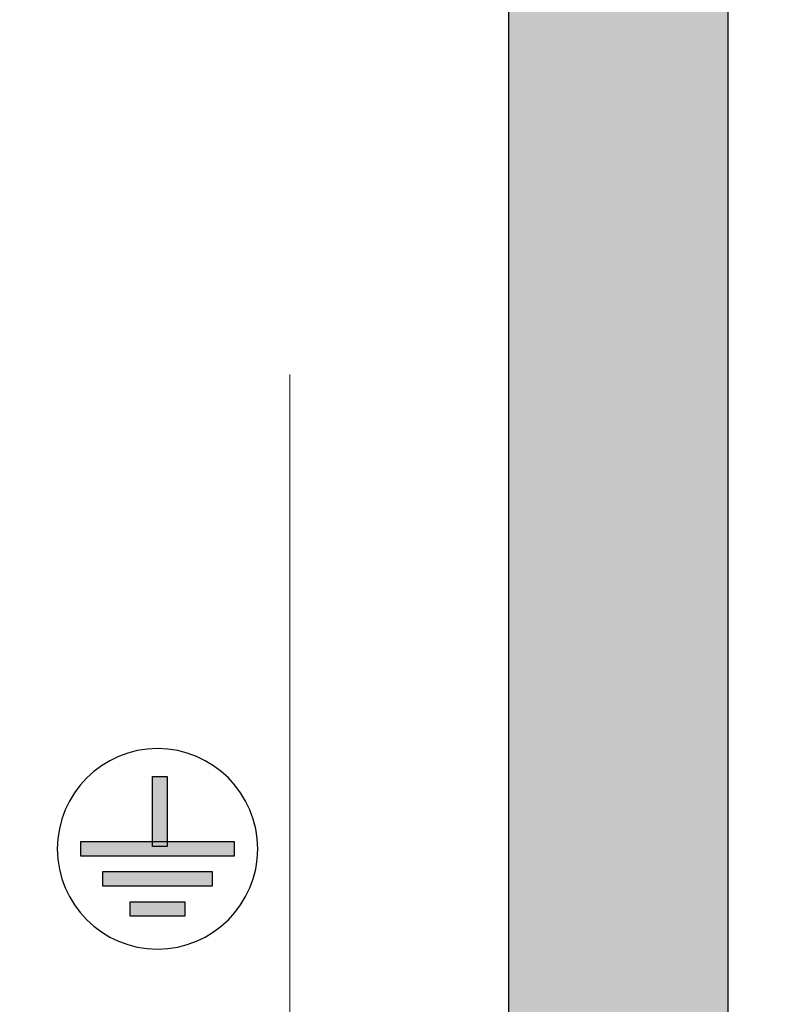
# Model space of a CAD drawing. Header units: millimetres. Extents: x -296 to 295, y -209 to 209.
# Tile 44 of 140: x -225 to -213, y 26 to 41. Entities that reach past the tile are written whole.
import ezdxf

# ---------------------------------------------------------------- set-up
doc = ezdxf.new("R2010")
doc.units = ezdxf.units.MM
doc.header["$MEASUREMENT"] = 0
doc.layers.add('layer 1', color=7, linetype='Continuous')

msp = doc.modelspace()

# ---------------------------------------------------------------- hatches: boundary and pattern name
at = {"layer": 'layer 1'}
h = msp.add_hatch(color=252, dxfattribs=at)
edge = h.paths.add_edge_path()
edge.add_spline(control_points=[(-217.3249, 46.9067), (-217.3249, 46.9067), (-213.8249, 46.9067), (-213.8249, 46.9067), (-213.8249, 46.9067), (-213.8249, 8.8465), (-213.8249, 8.8465), (-213.8249, 8.8465), (-217.3249, 5.3465), (-217.3249, 5.3465), (-217.3249, 5.3465), (-217.3249, 46.9067), (-217.3249, 46.9067)], knot_values=[0, 0, 0, 0, 0.25, 0.25, 0.25, 0.5, 0.5, 0.5, 0.75, 0.75, 0.75, 1, 1, 1, 1], degree=3, periodic=1)
h = msp.add_hatch(color=250, dxfattribs=at)
edge = h.paths.add_edge_path()
edge.add_spline(control_points=[(-222.9938, 28.1594), (-222.9938, 28.1594), (-222.7616, 28.1594), (-222.7616, 28.1594), (-222.7616, 28.1594), (-222.7616, 29.2746), (-222.7616, 29.2746), (-222.7616, 29.2746), (-222.9938, 29.2746), (-222.9938, 29.2746), (-222.9938, 29.2746), (-222.9938, 28.1594), (-222.9938, 28.1594)], knot_values=[0, 0, 0, 0, 0.25, 0.25, 0.25, 0.5, 0.5, 0.5, 0.75, 0.75, 0.75, 1, 1, 1, 1], degree=3, periodic=1)
h = msp.add_hatch(color=250, dxfattribs=at)
edge = h.paths.add_edge_path()
edge.add_spline(control_points=[(-224.1345, 28.0056), (-224.1345, 28.0056), (-221.6951, 28.0056), (-221.6951, 28.0056), (-221.6951, 28.0056), (-221.6951, 28.2373), (-221.6951, 28.2373), (-221.6951, 28.2373), (-224.1345, 28.2373), (-224.1345, 28.2373), (-224.1345, 28.2373), (-224.1345, 28.0056), (-224.1345, 28.0056)], knot_values=[0, 0, 0, 0, 0.25, 0.25, 0.25, 0.5, 0.5, 0.5, 0.75, 0.75, 0.75, 1, 1, 1, 1], degree=3, periodic=1)
h = msp.add_hatch(color=250, dxfattribs=at)
edge = h.paths.add_edge_path()
edge.add_spline(control_points=[(-223.7861, 27.5277), (-223.7861, 27.5277), (-222.0436, 27.5277), (-222.0436, 27.5277), (-222.0436, 27.5277), (-222.0436, 27.7595), (-222.0436, 27.7595), (-222.0436, 27.7595), (-223.7861, 27.7595), (-223.7861, 27.7595), (-223.7861, 27.7595), (-223.7861, 27.5277), (-223.7861, 27.5277)], knot_values=[0, 0, 0, 0, 0.25, 0.25, 0.25, 0.5, 0.5, 0.5, 0.75, 0.75, 0.75, 1, 1, 1, 1], degree=3, periodic=1)
h = msp.add_hatch(color=250, dxfattribs=at)
edge = h.paths.add_edge_path()
edge.add_spline(control_points=[(-223.3504, 27.0485), (-223.3504, 27.0485), (-222.4793, 27.0485), (-222.4793, 27.0485), (-222.4793, 27.0485), (-222.4793, 27.2805), (-222.4793, 27.2805), (-222.4793, 27.2805), (-223.3504, 27.2805), (-223.3504, 27.2805), (-223.3504, 27.2805), (-223.3504, 27.0485), (-223.3504, 27.0485)], knot_values=[0, 0, 0, 0, 0.25, 0.25, 0.25, 0.5, 0.5, 0.5, 0.75, 0.75, 0.75, 1, 1, 1, 1], degree=3, periodic=1)

# ---------------------------------------------------------------- linework, layer by layer
at = {"layer": 'layer 1', "color": 1, "lineweight": 0}
msp.add_open_spline([(295.3283, 209.2747), (295.3283, 209.2747), (295.3283, -208.9236), (295.3283, -208.9236), (295.3283, -208.9236), (-296.1944, -208.9236), (-296.1944, -208.9236), (-296.1944, -208.9236), (-296.1944, 209.2747), (-296.1944, 209.2747), (-296.1944, 209.2747), (295.3283, 209.2747), (295.3283, 209.2747)], degree=3, knots=[0, 0, 0, 0, 0.25, 0.25, 0.25, 0.5, 0.5, 0.5, 0.75, 0.75, 0.75, 1, 1, 1, 1], dxfattribs=at)
at = {"layer": 'layer 1', "color": 5, "lineweight": 0}
msp.add_open_spline([(-281.2487, 194.7284), (-281.2487, 194.7284), (-281.2487, -197.0649), (-281.2487, -197.0649), (-281.2487, -197.0649), (283.3586, -197.0649), (283.3586, -197.0649)], degree=3, knots=[0, 0, 0, 0, 0.5, 0.5, 0.5, 1, 1, 1, 1], dxfattribs=at)
at = {"layer": 'layer 1', "lineweight": 9}
for points in [[(-220.8043, 19.9914), (-220.8043, 21.1235), (-221.7221, 22.0413), (-222.8543, 22.0414), (-223.9865, 22.0414), (-224.9043, 21.1235), (-224.9043, 19.9914), (-224.9043, 18.8592), (-223.9865, 17.9414), (-222.8543, 17.9414), (-221.7221, 17.9413), (-220.8043, 18.8592), (-220.8043, 19.9913), (-220.8043, 74.3321), (-220.8043, -34.3494), (-220.8043, 19.9914)], [(-220.8043, 10.5914), (-220.8043, 11.7235), (-221.7221, 12.6413), (-222.8543, 12.6414), (-223.9865, 12.6414), (-224.9043, 11.7235), (-224.9043, 10.5914), (-224.9043, 9.4592), (-223.9865, 8.5414), (-222.8543, 8.5414), (-221.7221, 8.5413), (-220.8043, 9.4592), (-220.8043, 10.5913), (-220.8043, 64.9321), (-220.8043, -43.7494), (-220.8043, 10.5914)]]:
    msp.add_open_spline(points, degree=3, knots=[0, 0, 0, 0, 0.25, 0.25, 0.25, 0.5, 0.5, 0.5, 0.75, 0.75, 0.75, 1, 1, 1, 1.0001, 1.0001, 1.0001, 1.0001], dxfattribs=at)
at = {"layer": 'layer 1', "color": 252}
msp.add_open_spline([(-217.3249, 46.9067), (-217.3249, 46.9067), (-213.8249, 46.9067), (-213.8249, 46.9067), (-213.8249, 46.9067), (-213.8249, 8.8465), (-213.8249, 8.8465), (-213.8249, 8.8465), (-217.3249, 5.3465), (-217.3249, 5.3465), (-217.3249, 5.3465), (-217.3249, 46.9067), (-217.3249, 46.9067)], degree=3, knots=[0, 0, 0, 0, 0.25, 0.25, 0.25, 0.5, 0.5, 0.5, 0.75, 0.75, 0.75, 1, 1, 1, 1], dxfattribs=at)
at = {"layer": 'layer 1', "color": 250, "lineweight": 25}
msp.add_open_spline([(-222.9148, 29.7178), (-222.0333, 29.7178), (-221.3184, 29.0029), (-221.3184, 28.1214), (-221.3184, 27.24), (-222.0333, 26.5251), (-222.9148, 26.5251), (-223.7963, 26.5251), (-224.5113, 27.24), (-224.5113, 28.1214), (-224.5113, 29.0029), (-223.7963, 29.7178), (-222.9148, 29.7178)], degree=3, knots=[0, 0, 0, 0, 0.25, 0.25, 0.25, 0.5, 0.5, 0.5, 0.75, 0.75, 0.75, 1, 1, 1, 1], dxfattribs=at)
at = {"layer": 'layer 1', "color": 250}
for points in [[(-222.9938, 28.1594), (-222.9938, 28.1594), (-222.7616, 28.1594), (-222.7616, 28.1594), (-222.7616, 28.1594), (-222.7616, 29.2746), (-222.7616, 29.2746), (-222.7616, 29.2746), (-222.9938, 29.2746), (-222.9938, 29.2746), (-222.9938, 29.2746), (-222.9938, 28.1594), (-222.9938, 28.1594)], [(-224.1345, 28.0056), (-224.1345, 28.0056), (-221.6951, 28.0056), (-221.6951, 28.0056), (-221.6951, 28.0056), (-221.6951, 28.2373), (-221.6951, 28.2373), (-221.6951, 28.2373), (-224.1345, 28.2373), (-224.1345, 28.2373), (-224.1345, 28.2373), (-224.1345, 28.0056), (-224.1345, 28.0056)], [(-223.7861, 27.5277), (-223.7861, 27.5277), (-222.0436, 27.5277), (-222.0436, 27.5277), (-222.0436, 27.5277), (-222.0436, 27.7595), (-222.0436, 27.7595), (-222.0436, 27.7595), (-223.7861, 27.7595), (-223.7861, 27.7595), (-223.7861, 27.7595), (-223.7861, 27.5277), (-223.7861, 27.5277)], [(-223.3504, 27.0485), (-223.3504, 27.0485), (-222.4793, 27.0485), (-222.4793, 27.0485), (-222.4793, 27.0485), (-222.4793, 27.2805), (-222.4793, 27.2805), (-222.4793, 27.2805), (-223.3504, 27.2805), (-223.3504, 27.2805), (-223.3504, 27.2805), (-223.3504, 27.0485), (-223.3504, 27.0485)]]:
    msp.add_open_spline(points, degree=3, knots=[0, 0, 0, 0, 0.25, 0.25, 0.25, 0.5, 0.5, 0.5, 0.75, 0.75, 0.75, 1, 1, 1, 1], dxfattribs=at)

doc.saveas('drawing.dxf')
